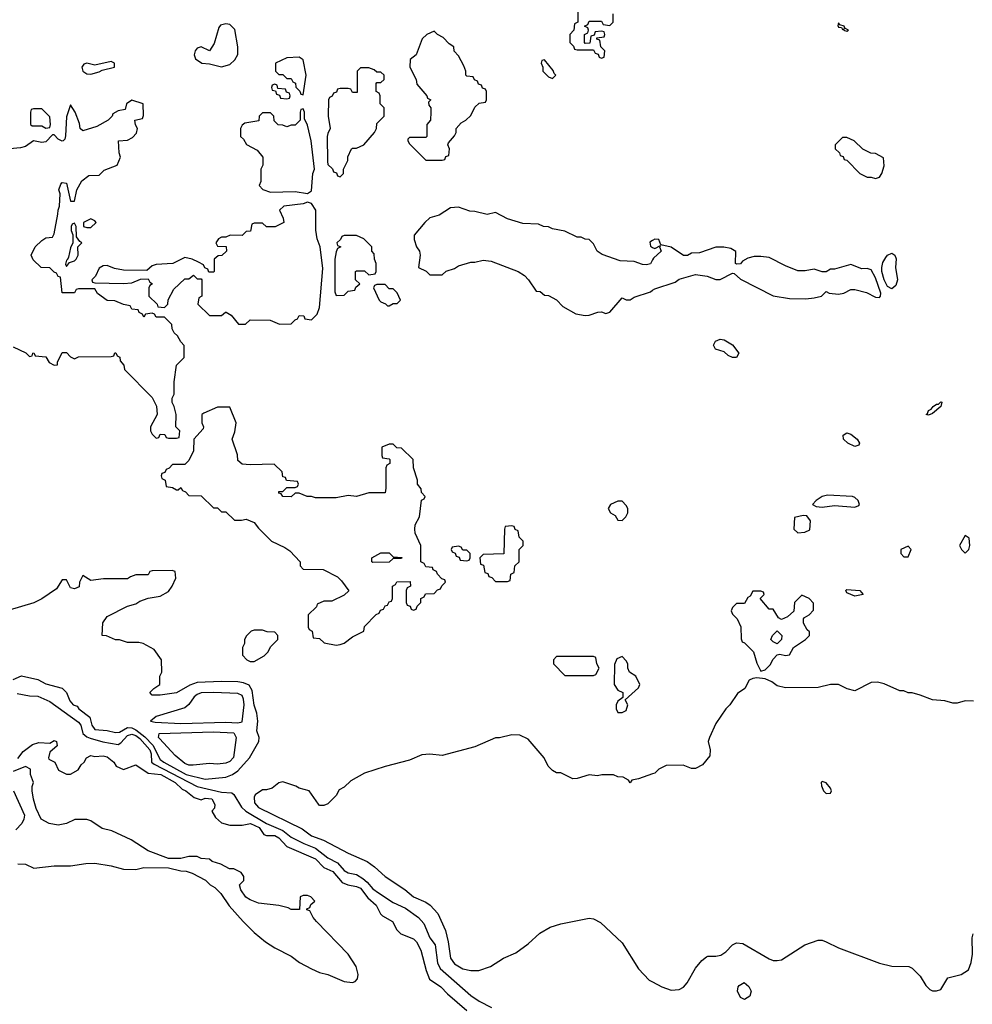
# Model space of a CAD drawing. Header units: inches. Extents: x 2348341 to 2479810, y 460419 to 613669.
# Tile 195 of 256: x 2366902 to 2371565, y 543705 to 548522. Entities that reach past the tile are written whole.
import ezdxf

# ---------------------------------------------------------------- set-up
doc = ezdxf.new("R2010")
doc.units = ezdxf.units.IN
doc.header["$MEASUREMENT"] = 0
doc.layers.add('C3564', color=7, linetype='Continuous')
doc.layers.add('C3574', color=7, linetype='Continuous')

msp = doc.modelspace()

# ---------------------------------------------------------------- linework, layer by layer
at = {"layer": 'C3564', "color": 2}
for points, elevation in [([(2369634, 548570), (2369634, 548510), (2369618, 548502), (2369614, 548470), (2369594, 548450), (2369594, 548410), (2369612.7, 548392.7), (2369618, 548378), (2369630, 548374), (2369710, 548374), (2369718, 548358), (2369732.7, 548352.7), (2369738, 548338), (2369750, 548334), (2369762, 548338), (2369766, 548370), (2369746, 548390), (2369742, 548422), (2369727.3, 548427.3), (2369726, 548434), (2369762, 548438), (2369766, 548450), (2369762, 548462), (2369750, 548466), (2369718, 548462), (2369714, 548446), (2369698, 548442), (2369692.7, 548407.3), (2369670, 548406), (2369666, 548410), (2369666, 548450), (2369682, 548458), (2369686, 548470), (2369682, 548482), (2369666, 548490), (2369682, 548498), (2369690, 548514), (2369750, 548514), (2369758, 548498), (2369790, 548494), (2369806, 548510), (2369806, 548550)], 54), ([(2366870, 546922), (2366931.6, 546891.6), (2366950, 546874), (2366962, 546878), (2366966, 546890), (2366971.6, 546891.6), (2366978, 546878), (2367030, 546872), (2367045.4, 546845.4), (2367070, 546832), (2367086, 546834), (2367086, 546846), (2367110, 546894), (2367130, 546894), (2367150, 546872), (2367170, 546862), (2367190, 546872), (2367350, 546874), (2367362, 546878), (2367367.3, 546892.7), (2367372.7, 546892.7), (2367378, 546878), (2367391.6, 546871.6), (2367392.7, 546852.7), (2367411.6, 546831.6), (2367414, 546810), (2367550, 546674), (2367571.6, 546631.6), (2367574, 546590), (2367542, 546530), (2367542, 546510), (2367550, 546494), (2367570, 546474), (2367582, 546478), (2367590, 546494), (2367612.7, 546492.7), (2367618, 546478), (2367630, 546474), (2367670, 546474), (2367682, 546478), (2367686, 546510), (2367666, 546530), (2367668, 546590), (2367658, 546630), (2367648.4, 546648.4), (2367648, 546670), (2367658, 546690), (2367658, 546750), (2367668.9, 546831.1), (2367706, 546870), (2367707.3, 546927.3), (2367690, 546946), (2367674.6, 546974.6), (2367658, 546990), (2367648, 547010), (2367646, 547030), (2367610, 547066), (2367570, 547066), (2367562, 547082), (2367550, 547086), (2367518, 547082), (2367510, 547066), (2367502, 547082), (2367486, 547090), (2367482, 547102), (2367450, 547106), (2367442, 547122), (2367410, 547128), (2367367.3, 547147.3), (2367330, 547148.7), (2367283.1, 547183.1), (2367270, 547206), (2367190, 547206), (2367178, 547202), (2367170, 547186), (2367110, 547186), (2367102, 547262), (2367090, 547266), (2367082, 547282), (2367070, 547286), (2367050, 547308), (2367006, 547310), (2366967.3, 547347.3), (2366958, 547370), (2366978, 547410), (2367010, 547442), (2367030, 547454), (2367062, 547458), (2367070, 547474), (2367089, 547570), (2367089.2, 547590), (2367097.2, 547610), (2367099, 547670), (2367094, 547690), (2367103.2, 547716.8), (2367110, 547724.7), (2367130, 547722), (2367150, 547634), (2367170, 547634), (2367182, 547690), (2367205.6, 547734.4), (2367240.4, 547759.6), (2367290, 547762), (2367314.6, 547785.4), (2367378, 547810), (2367395.3, 547850), (2367388, 547870), (2367386, 547930), (2367430, 547932), (2367454.6, 547945.4), (2367473.6, 547966.4), (2367478, 547990), (2367468.4, 548008.4), (2367466, 548030), (2367502, 548038), (2367507.3, 548052.7), (2367506, 548110), (2367450, 548128.7), (2367424.7, 548110), (2367418, 548082), (2367383.6, 548076.4), (2367358, 548062), (2367354, 548050), (2367334, 548030), (2367279.8, 548000.2), (2367210, 547978), (2367198, 547990), (2367194.6, 548014.6), (2367174, 548070), (2367150, 548106), (2367130, 548046), (2367126, 547954), (2367122, 547938), (2367114, 547930), (2367110, 547928), (2367090, 547938), (2367070, 547959), (2367062, 547958), (2367030, 547924), (2367010, 547921.2), (2366970, 547928.7), (2366930, 547902), (2366905.4, 547894.6), (2366854, 547890)], 54), ([(2370000, 547346.6), (2369990, 547328), (2369970, 547322), (2369950, 547324), (2369910, 547339), (2369841.5, 547341.5), (2369753.6, 547373.6), (2369728, 547390), (2369710, 547426), (2369690, 547446), (2369670, 547448), (2369650, 547458), (2369630, 547458), (2369570, 547488), (2369510, 547498), (2369490, 547508), (2369466, 547510), (2369442, 547522), (2369364.7, 547524.7), (2369290, 547548), (2369230, 547578), (2369189.1, 547569.1), (2369130, 547584), (2369104.7, 547584.7), (2369050, 547604), (2369010, 547602), (2368954.4, 547565.6), (2368910, 547553.2), (2368884.7, 547530), (2368832.7, 547467.3), (2368832.7, 547447.3), (2368844.7, 547410), (2368858, 547390), (2368862, 547370), (2368854, 547310), (2368891.6, 547291.6), (2368910, 547274), (2368970, 547274), (2368990, 547292), (2369030, 547304.7), (2369050, 547318), (2369110, 547336), (2369130, 547336), (2369170, 547346), (2369210, 547341), (2369342, 547290), (2369372, 547270), (2369392, 547250), (2369430, 547194), (2369450, 547192), (2369470, 547174), (2369490, 547172), (2369530, 547152), (2369559.6, 547119.6), (2369623.5, 547083.5), (2369670, 547074.8), (2369690, 547076), (2369731.6, 547091.6), (2369750, 547092), (2369770, 547084.7), (2369790, 547091.3), (2369850, 547162), (2369870, 547152), (2369890, 547152), (2369910, 547164.7), (2369990, 547191.3), (2370000, 547198)], 54), ([(2370000, 547441.9), (2369986.4, 547433.6), (2369990, 547414), (2370000, 547408)], 54), ([(2366870, 545294.8), (2366910, 545311.3), (2366990, 545294), (2367030, 545272.7), (2367110, 545251.3), (2367130.6, 545230.6), (2367147.7, 545190), (2367164, 545170), (2367182.8, 545162.8), (2367191, 545150), (2367245.5, 545110), (2367255.5, 545070), (2367270, 545048.7), (2367330, 545044), (2367370, 545034.9), (2367390, 545037), (2367430, 545058.9), (2367450, 545058), (2367470, 545047.3), (2367513.6, 545013.6), (2367553.4, 544973.4), (2367590, 544903.1), (2367606.7, 544890), (2367717.3, 544830), (2367810, 544806.5), (2367910, 544816.5), (2367943.7, 544830), (2367970, 544847.7), (2368026.6, 544910), (2368072, 544990), (2368073.2, 545010), (2368063.2, 545043.2), (2368066.6, 545090), (2368062.7, 545130), (2368050, 545168), (2368039.7, 545239.7), (2368025.6, 545265.6), (2367997.5, 545277.5), (2367970, 545282), (2367890, 545284.5), (2367770, 545279.3), (2367734, 545266), (2367670, 545228.7), (2367590, 545218), (2367550, 545218), (2367538, 545230), (2367558, 545250), (2367588, 545270), (2367588, 545310), (2367598, 545330), (2367595.3, 545390), (2367560.2, 545440.2), (2367506, 545470), (2367485.4, 545474.6), (2367430, 545475.3), (2367390, 545488), (2367370, 545488), (2367327.3, 545507.3), (2367306, 545510), (2367308.4, 545571.6), (2367330, 545602), (2367430, 545652), (2367470, 545664.7), (2367490, 545678), (2367530, 545692), (2367590, 545701), (2367630, 545724.7), (2367648, 545750), (2367666, 545790), (2367662, 545822), (2367647.3, 545827.3), (2367550, 545826), (2367538, 545822), (2367530, 545806), (2367470, 545806), (2367443.6, 545796.4), (2367430, 545786), (2367312.7, 545787.3), (2367250, 545778), (2367210, 545802), (2367194.8, 545770), (2367192.8, 545747.2), (2367170, 545737.2), (2367150, 545742), (2367130, 545782), (2367110, 545782), (2367082, 545738), (2367010, 545688.7), (2366970.6, 545669.4), (2366850, 545634)], 54), ([(2366890, 545224.9), (2366950, 545213.7), (2366990, 545212), (2367050, 545185.7), (2367190, 545084.9), (2367201.7, 545070), (2367210.3, 545030), (2367230, 545012.7), (2367246.2, 545006.2), (2367308.5, 544988.5), (2367383.3, 544976.7), (2367396.6, 544983.4), (2367430, 545019.7), (2367450, 545026.7), (2367470, 545020.4), (2367490, 545004.6), (2367538.6, 544950), (2367545.6, 544930), (2367547.4, 544890), (2367559.4, 544879.4), (2367770, 544771.3), (2367890, 544742.6), (2367939.3, 544739.3), (2367950, 544731.3), (2367987, 544670), (2368009.3, 544649.3), (2368110, 544590.2), (2368190, 544554.9), (2368230, 544523.1), (2368291.9, 544491.9), (2368350, 544469.1), (2368410, 544421.7), (2368456.5, 544396.5), (2368490, 544359.3), (2368510, 544348.7), (2368550, 544339.3), (2368580.5, 544320.5), (2368602.7, 544302.7), (2368630, 544270.4), (2368658, 544250), (2368730, 544203), (2368790, 544175.8), (2368853.4, 544130), (2368880.6, 544100.6), (2368908.8, 544030), (2368936, 543996), (2368947.1, 543907.1), (2368960.2, 543880.2), (2369110, 543748.2), (2369150, 543720.7), (2369211.3, 543690)], 50), ([(2370000, 544831.9), (2369930, 544808), (2369898, 544802), (2369890, 544788), (2369882, 544802), (2369856.4, 544816.4), (2369830, 544818), (2369808.4, 544828.4), (2369751.6, 544828.4), (2369730, 544822), (2369690, 544828), (2369631.1, 544808.9), (2369610, 544808.7), (2369550, 544838), (2369530, 544838), (2369510, 544848), (2369488, 544870), (2369468.7, 544910), (2369390, 545002), (2369350, 545022), (2369310, 545024), (2369250, 545009), (2369230, 545008.7), (2369130, 544964), (2368970, 544922), (2368910, 544929), (2368870, 544925.2), (2368810, 544899), (2368690, 544869), (2368590, 544835.3), (2368522, 544798), (2368490, 544768), (2368465.4, 544754.6), (2368450, 544726), (2368410, 544686), (2368390, 544678), (2368370, 544678), (2368364, 544684), (2368318, 544750), (2368270, 544762), (2368252.9, 544772.9), (2368190, 544794), (2368170, 544788.7), (2368138, 544762), (2368110, 544754), (2368090, 544754), (2368054.8, 544730), (2368050, 544718), (2368050.7, 544690), (2368070, 544668.5), (2368283.8, 544563.8), (2368330, 544528.7), (2368388.7, 544508.7), (2368510, 544444.9), (2368603.1, 544403.1), (2368638, 544378), (2368690, 544330.7), (2368786.6, 544266.6), (2368830, 544230.8), (2368890, 544204.9), (2368910.4, 544190.4), (2368948.4, 544148.4), (2368985.5, 544065.5), (2368999.5, 544010), (2369010.8, 543930), (2369030, 543902.8), (2369070, 543878.8), (2369110, 543870.8), (2369149.1, 543870.9), (2369206, 543890), (2369269.3, 543930.7), (2369330, 543956), (2369390, 544001), (2369447.2, 544052.8), (2369498, 544082), (2369550, 544099.1), (2369690, 544126.8), (2369710, 544122.8), (2369745.2, 544105.2), (2369850, 544006), (2369930, 543878), (2369983.4, 543823.4), (2370000, 543814.4)], 54), ([(2366893.2, 544906.8), (2366918, 544942), (2366964, 544976), (2366994.6, 544985.4), (2367050, 544982), (2367070, 544994.8), (2367082, 544990), (2367084.7, 544970), (2367050, 544938), (2367042, 544910), (2367044.7, 544904.7), (2367074, 544890), (2367092, 544850), (2367130, 544831.3), (2367150, 544831.3), (2367188.4, 544851.6), (2367203.1, 544876.9), (2367218, 544890), (2367228.7, 544911.3), (2367250, 544922), (2367270, 544918), (2367310, 544921), (2367330, 544916), (2367362, 544890), (2367374, 544870), (2367410, 544854), (2367470, 544876), (2367530, 544836.3), (2367592.7, 544830), (2367662, 544790), (2367697.5, 544757.5), (2367714.8, 544750), (2367755.9, 544715.9), (2367790, 544706), (2367810, 544713.7), (2367842.8, 544710), (2367856.8, 544683.2), (2367854.8, 544665.2), (2367842, 544650), (2367859.6, 544619.6), (2367890, 544592), (2367930, 544582), (2367990, 544582), (2368030.8, 544590), (2368073.4, 544570), (2368096.4, 544536.4), (2368110.3, 544530.3), (2368150.6, 544530), (2368170, 544519.5), (2368210, 544477), (2368350, 544416.5), (2368390, 544374), (2368434.9, 544354.9), (2368480.7, 544300.7), (2368508.7, 544288.7), (2368550, 544281.5), (2368570, 544272.9), (2368606.1, 544226.1), (2368647.3, 544190), (2368667.7, 544147.7), (2368677.5, 544137.5), (2368726, 544110), (2368748.5, 544068.5), (2368766.8, 544050), (2368830, 544024.7), (2368844.7, 544010), (2368866, 543970), (2368891.8, 543870), (2368907.4, 543827.4), (2368962.8, 543790), (2368995.8, 543755.8), (2369090, 543674)], 46), ([(2366892.7, 544392.7), (2366930, 544391.3), (2366971.1, 544371.1), (2367070, 544382.8), (2367150, 544382.8), (2367225.6, 544394.4), (2367270, 544394.8), (2367350, 544382.8), (2367410, 544366), (2367470, 544364.7), (2367510, 544374), (2367630, 544372), (2367690, 544358), (2367716.9, 544356.9), (2367746.4, 544346.4), (2367811.6, 544311.6), (2367834, 544290), (2367856.9, 544276.9), (2367886.4, 544246.4), (2367927.5, 544187.5), (2367996, 544110), (2368050, 544056), (2368104.7, 544010), (2368150, 543981), (2368230, 543941), (2368272, 543910), (2368330, 543878), (2368370, 543861), (2368410.7, 543850.7), (2368490, 543816), (2368530, 543811.3), (2368543.1, 543816.9), (2368555.3, 543830), (2368559, 543850), (2368549, 543890), (2368509, 543950), (2368355.3, 544110), (2368338, 544130), (2368322, 544162), (2368307.3, 544167.3), (2368307.3, 544172.7), (2368322, 544178), (2368327.3, 544192.7), (2368346, 544210), (2368326, 544230), (2368310, 544238), (2368290, 544238), (2368274, 544230), (2368272, 544168), (2368230, 544168), (2368216.4, 544176.4), (2368170, 544188.7), (2368070, 544199), (2368030, 544215.3), (2368009.1, 544229.1), (2367984.7, 544264.7), (2367978, 544290), (2367998, 544310), (2367998, 544330), (2367986, 544350), (2367950, 544368), (2367928.4, 544368.4), (2367886, 544390), (2367844, 544404), (2367830, 544415.3), (2367790, 544418), (2367770, 544428), (2367730, 544428), (2367690, 544418), (2367630, 544418), (2367530, 544455.3), (2367448, 544510), (2367352.9, 544552.9), (2367305.6, 544565.6), (2367250, 544602), (2367230, 544608.7), (2367171.6, 544608.4), (2367131.1, 544588.9), (2367090, 544582), (2367046, 544590), (2367006, 544610), (2366983.1, 544663.1), (2366968.9, 544708.9), (2366962, 544750), (2366962, 544770), (2366968.7, 544790), (2366955.3, 544830), (2366955.3, 544855.3), (2366930, 544868.7), (2366870, 544844)], 46), ([(2366872, 544750), (2366924.7, 544630), (2366922, 544610), (2366912, 544590), (2366882, 544558)], 46)]:
    msp.add_lwpolyline(points, dxfattribs=dict(at, elevation=elevation))
for points, elevation in [([(2367910, 548502), (2367884.7, 548495.3), (2367876.9, 548483.1), (2367853.7, 548406.3), (2367831.1, 548368.9), (2367790, 548388.7), (2367770, 548382), (2367761, 548370), (2367756, 548350), (2367762, 548330), (2367794, 548310), (2367830, 548306.8), (2367890, 548291.3), (2367930, 548302), (2367954.6, 548325.4), (2367968.7, 548351.3), (2367969, 548390), (2367954, 548474), (2367930, 548498)], 54), ([(2368930, 548466), (2368894, 548450), (2368871.6, 548428.4), (2368842, 548350), (2368812.7, 548327.3), (2368812, 548290), (2368842, 548230), (2368846.4, 548206.4), (2368894, 548150), (2368898, 548138), (2368914, 548130), (2368902, 548118), (2368903.6, 548103.6), (2368914, 548090), (2368914, 548070), (2368912, 548030), (2368894, 548010), (2368894, 547950), (2368890, 547946), (2368810, 547946), (2368802, 547938), (2368802, 547930), (2368810, 547914), (2368890, 547834), (2368970, 547834), (2368982, 547838), (2368987.3, 547852.7), (2369002, 547858), (2369006, 547890), (2368998, 547910), (2369000.4, 547919.6), (2369030, 547954), (2369038, 547970), (2369038, 547990), (2369063.1, 548016.9), (2369086, 548030), (2369110, 548054), (2369130, 548094), (2369150, 548114), (2369182, 548118), (2369186, 548130), (2369186, 548170), (2369182, 548182), (2369167.3, 548187.3), (2369162, 548202), (2369147.3, 548207.3), (2369142, 548222), (2369127.3, 548227.3), (2369122, 548242), (2369090, 548246), (2369086, 548250), (2369086, 548270), (2369076.4, 548296.4), (2369050, 548346), (2369028.4, 548368.4), (2369026, 548390), (2369003.1, 548403.1), (2368974.6, 548434.6), (2368946, 548450)], 54), ([(2368270, 548338), (2368210, 548335.3), (2368154, 548310), (2368154, 548270), (2368170, 548254), (2368190, 548254), (2368210, 548234), (2368230, 548234), (2368238, 548218), (2368251.6, 548211.6), (2368252.7, 548192.7), (2368272.7, 548172.7), (2368278, 548158), (2368290, 548154), (2368304, 548250), (2368290, 548326)], 54), ([(2367350, 548318), (2367270, 548299), (2367230, 548309), (2367216, 548304), (2367206, 548290), (2367211, 548270), (2367230, 548257.3), (2367250, 548254.8), (2367290, 548267.7), (2367304.7, 548275.3), (2367366, 548290), (2367366, 548310)], 54), ([(2368610, 548286), (2368570, 548286), (2368554, 548270), (2368554, 548166), (2368530, 548166), (2368522, 548182), (2368510, 548186), (2368470, 548186), (2368458, 548182), (2368452.7, 548167.3), (2368438, 548162), (2368432, 548148), (2368418, 548142), (2368414, 548130), (2368412, 548050), (2368422, 547990), (2368410, 547966), (2368407.3, 547950), (2368407.7, 547827.7), (2368410, 547814), (2368432.7, 547792.7), (2368438, 547778), (2368452.7, 547772.7), (2368458, 547758), (2368470, 547754), (2368486, 547770), (2368486, 547790), (2368507.3, 547832.7), (2368508.4, 547851.6), (2368526, 547890), (2368530, 547894), (2368550, 547894), (2368586, 547910), (2368638, 547970), (2368648, 547990), (2368650, 548014), (2368686, 548050), (2368686, 548090), (2368666, 548110), (2368666, 548150), (2368662, 548162), (2368646, 548170), (2368646, 548210), (2368650, 548214), (2368670, 548214), (2368686, 548230), (2368686, 548250), (2368670, 548266), (2368650, 548266), (2368636.4, 548276.4)], 54), ([(2369470, 548326), (2369458, 548322), (2369454, 548310), (2369462, 548290), (2369462, 548270), (2369490, 548242), (2369510, 548234), (2369526, 548250), (2369518, 548258), (2369513.6, 548273.6)], 54), ([(2368150, 548206), (2368138, 548202), (2368134, 548190), (2368138, 548178), (2368154, 548174), (2368158, 548158), (2368172.7, 548152.7), (2368178, 548138), (2368210, 548134), (2368222, 548138), (2368226, 548150), (2368222, 548162), (2368207.3, 548167.3), (2368202, 548182), (2368166, 548186), (2368162, 548202)], 54), ([(2367010, 548086), (2366970, 548086), (2366958, 548082), (2366954, 548070), (2366954, 548010), (2366962, 548002), (2367010, 548002), (2367030, 547992), (2367050, 547994), (2367053.2, 548010), (2367050, 548046)], 54), ([(2368290, 548086), (2368278, 548082), (2368274, 548070), (2368274, 548030), (2368250, 548006), (2368230, 548006), (2368210, 547998), (2368190, 548006), (2368167.3, 548007.3), (2368147.3, 548027.3), (2368146, 548050), (2368130, 548066), (2368090, 548066), (2368074, 548050), (2368072.7, 548027.3), (2368003.6, 548016.4), (2367990, 548006), (2367982, 547990), (2367982, 547950), (2367996.9, 547936.9), (2368011.6, 547911.6), (2368063.6, 547883.6), (2368091.3, 547850), (2368091.3, 547810), (2368082, 547790), (2368082, 547730), (2368074, 547710), (2368091.6, 547691.6), (2368130, 547678), (2368250, 547681), (2368310, 547671.3), (2368330, 547684.7), (2368336, 547770), (2368345.2, 547790), (2368329, 547930), (2368310, 548006), (2368296.4, 548036.4), (2368295.3, 548070)], 54), ([(2368310, 547628.7), (2368290, 547621.2), (2368194, 547610), (2368174, 547590), (2368191.6, 547551.6), (2368194, 547530), (2368151.6, 547508.4), (2368110, 547508), (2368090, 547526), (2368050, 547526), (2368038, 547522), (2368032, 547488), (2368010, 547486), (2367990, 547466), (2367932.7, 547467.3), (2367910, 547458), (2367890, 547458), (2367874, 547450), (2367862, 547430), (2367870, 547414), (2367911.6, 547411.6), (2367914, 547390), (2367891.6, 547368.4), (2367872.7, 547367.3), (2367854, 547350), (2367854, 547290), (2367850, 547286), (2367827.3, 547287.3), (2367822, 547302), (2367807.3, 547307.3), (2367802, 547322), (2367776.4, 547336.4), (2367746, 547350), (2367710, 547359), (2367651.1, 547328.9), (2367570, 547324), (2367550, 547317.2), (2367524.7, 547295.3), (2367410, 547296), (2367365.2, 547305.2), (2367330, 547319), (2367310, 547318), (2367290, 547306), (2367272.7, 547267.3), (2367254, 547250), (2367258, 547238), (2367270, 547234), (2367410, 547232), (2367450, 547234), (2367492.7, 547252.7), (2367530, 547254), (2367538, 547238), (2367552, 547230), (2367538, 547222), (2367534, 547210), (2367534, 547170), (2367574, 547130), (2367578, 547118), (2367610, 547114), (2367626, 547130), (2367628.4, 547151.6), (2367656.4, 547203.6), (2367710, 547254), (2367730, 547254), (2367752, 547272), (2367770, 547254), (2367790, 547254), (2367794, 547250), (2367794, 547170), (2367778, 547162), (2367774, 547130), (2367830, 547074), (2367890, 547074), (2367908.4, 547091.6), (2367911.6, 547091.6), (2367936.9, 547076.9), (2367972.7, 547032.7), (2368007.3, 547032.7), (2368030, 547054), (2368127.3, 547052.7), (2368172.7, 547032.7), (2368230, 547034), (2368250, 547054), (2368262, 547058), (2368270, 547074), (2368292.7, 547072.7), (2368298, 547058), (2368330, 547054), (2368358, 547082), (2368370, 547114), (2368384.8, 547304.8), (2368372.3, 547410), (2368357.2, 547450), (2368351.8, 547491.8), (2368352, 547590), (2368330, 547622)], 54), ([(2367170, 547526), (2367158, 547522), (2367154, 547510), (2367154, 547490), (2367162, 547470), (2367162, 547430), (2367150, 547406), (2367139.8, 547360.2), (2367134, 547346), (2367130, 547346), (2367125.4, 547325.4), (2367130, 547314), (2367146, 547334), (2367170, 547342), (2367178, 547350), (2367188, 547370), (2367186, 547410), (2367206, 547430), (2367196.4, 547436.4), (2367180.4, 547460.4), (2367178, 547510)], 54), ([(2367250, 547548), (2367214, 547530), (2367214, 547510), (2367230, 547504.7), (2367250, 547506), (2367275.3, 547530), (2367270, 547538)], 54), ([(2368550, 547466), (2368490, 547466), (2368478, 547462), (2368472.7, 547447.3), (2368454, 547430), (2368458, 547418), (2368474, 547410), (2368458, 547402), (2368450, 547386), (2368444, 547350), (2368444.9, 547190), (2368450, 547172), (2368490, 547174), (2368510, 547194), (2368542, 547198), (2368547.3, 547212.7), (2368566, 547230), (2368546, 547250), (2368546, 547290), (2368550, 547294), (2368590, 547294), (2368610, 547274), (2368642, 547278), (2368646, 547290), (2368646, 547330), (2368638, 547350), (2368636.4, 547376.4), (2368626, 547390), (2368626, 547410), (2368586, 547450)], 54), ([(2368690, 547226), (2368650, 547226), (2368638, 547222), (2368634, 547210), (2368662, 547150), (2368670, 547142), (2368692.7, 547132.7), (2368702, 547122), (2368710, 547122), (2368730, 547134), (2368750, 547134), (2368766, 547150), (2368750, 547186), (2368730, 547206), (2368710, 547206)], 54), ([(2367930, 546626), (2367870, 546626), (2367803.6, 546596.4), (2367794, 546590), (2367794, 546550), (2367802, 546530), (2367799.6, 546520.4), (2367754, 546470), (2367752.7, 546412.7), (2367730, 546366), (2367710, 546346), (2367650, 546346), (2367632.7, 546327.3), (2367618, 546322), (2367612.7, 546307.3), (2367598, 546302), (2367594, 546290), (2367598, 546278), (2367614, 546270), (2367618, 546238), (2367650, 546234), (2367670, 546222), (2367678, 546222), (2367690, 546234), (2367698, 546218), (2367712.7, 546212.7), (2367730, 546194), (2367790, 546192), (2367850, 546134), (2367870, 546134), (2367890, 546114), (2367910, 546114), (2367952.7, 546072.7), (2367987.3, 546072.7), (2368010, 546078), (2368050, 546062), (2368070, 546034), (2368134, 545970), (2368199.6, 545939.6), (2368223.6, 545923.6), (2368274, 545870), (2368274, 545850), (2368290, 545834), (2368387.3, 545832.7), (2368456.9, 545796.9), (2368476.9, 545776.9), (2368512.7, 545727.3), (2368490, 545706), (2368430, 545678), (2368390, 545678), (2368358, 545662), (2368354, 545650), (2368314, 545610), (2368314, 545550), (2368318, 545538), (2368334, 545530), (2368338, 545498), (2368370, 545494), (2368392.7, 545472.7), (2368450, 545462), (2368470, 545464.7), (2368490, 545472), (2368530, 545502), (2368586, 545530), (2368590, 545554), (2368647.3, 545612.7), (2368662, 545618), (2368667.3, 545632.7), (2368682, 545638), (2368690, 545654), (2368702, 545658), (2368710, 545674), (2368722, 545678), (2368726, 545690), (2368726, 545750), (2368742, 545758), (2368748.4, 545771.6), (2368812.7, 545772.7), (2368814, 545750), (2368798, 545742), (2368794, 545730), (2368794, 545670), (2368798, 545658), (2368812.7, 545652.7), (2368818, 545638), (2368830, 545634), (2368842, 545638), (2368847.3, 545652.7), (2368866, 545670), (2368866, 545690), (2368882, 545698), (2368887.3, 545712.7), (2368930, 545714), (2368947.3, 545732.7), (2368962, 545738), (2368967.3, 545752.7), (2368986, 545770), (2368982, 545782), (2368967.3, 545787.3), (2368946, 545810), (2368942, 545822), (2368926, 545830), (2368922, 545842), (2368890, 545846), (2368882, 545862), (2368866, 545870), (2368866, 545950), (2368838, 546010), (2368835.3, 546030), (2368838, 546050), (2368858, 546090), (2368868.4, 546171.6), (2368882, 546178), (2368886, 546190), (2368868.4, 546208.4), (2368867.3, 546227.3), (2368848.9, 546248.9), (2368848.4, 546268.4), (2368828.7, 546330), (2368828, 546370), (2368770, 546426), (2368747.3, 546427.3), (2368730, 546446), (2368710, 546446), (2368674, 546430), (2368674, 546390), (2368678, 546378), (2368710, 546374), (2368714, 546370), (2368714, 546350), (2368698, 546342), (2368694, 546330), (2368694, 546230), (2368690, 546208), (2368610, 546208), (2368550, 546189), (2368510, 546194), (2368450, 546182), (2368350, 546182), (2368330, 546188.7), (2368308.9, 546188.9), (2368270, 546206), (2368250, 546206), (2368230, 546188), (2368188.9, 546188.9), (2368182, 546202), (2368170, 546206), (2368170, 546214), (2368190, 546214), (2368210, 546234), (2368250, 546234), (2368262, 546238), (2368266, 546250), (2368262, 546262), (2368207.3, 546267.3), (2368202, 546282), (2368190, 546286), (2368186, 546310), (2368147.3, 546347.3), (2368030, 546344), (2367990, 546348), (2367970, 546366), (2367967.3, 546392.7), (2367942, 546470), (2367954.6, 546505.4), (2367962, 546550)], 54), ([(2369850, 546166), (2369830, 546166), (2369794, 546150), (2369782, 546130), (2369794, 546110), (2369816.9, 546096.9), (2369830, 546074), (2369850, 546072), (2369868, 546090), (2369878, 546110), (2369878, 546130), (2369870, 546146)], 54), ([(2369310, 546046), (2369278, 546042), (2369274, 546030), (2369272, 545908), (2369170, 545906), (2369154, 545890), (2369158, 545858), (2369172.7, 545852.7), (2369178, 545818), (2369192.7, 545812.7), (2369198, 545798), (2369212.7, 545792.7), (2369230, 545774), (2369290, 545774), (2369302, 545778), (2369306, 545810), (2369322, 545818), (2369326, 545850), (2369346, 545870), (2369346, 545930), (2369366, 545950), (2369366, 545970), (2369346, 545990), (2369342, 546022), (2369327.3, 546027.3), (2369322, 546042)], 54), ([(2369050, 545946), (2369018, 545942), (2369014, 545930), (2369018, 545918), (2369032.7, 545912.7), (2369038, 545898), (2369052.7, 545892.7), (2369058, 545878), (2369090, 545874), (2369102, 545878), (2369106, 545890), (2369106, 545910), (2369090, 545926), (2369070, 545926), (2369062, 545942)], 54), ([(2368630, 545866), (2368626, 545870), (2368626, 545890), (2368670, 545914), (2368710, 545914), (2368730, 545894), (2368771.6, 545891.6), (2368770, 545886), (2368730, 545886), (2368710, 545868)], 54), ([(2368090, 545535.3), (2368050, 545535.3), (2368034, 545530), (2368011.6, 545508.4), (2368002, 545490), (2368002, 545470), (2367992, 545450), (2367992.7, 545412.7), (2368014, 545390), (2368030, 545382), (2368050, 545382), (2368098, 545410), (2368118, 545430), (2368130, 545454), (2368166, 545490), (2368166, 545510), (2368150, 545526), (2368112.7, 545527.3)], 54), ([(2369710, 545406), (2369530, 545406), (2369514, 545390), (2369514, 545370), (2369570, 545314), (2369710, 545314), (2369722, 545318), (2369738, 545350), (2369726, 545370), (2369722, 545402)], 54), ([(2369850, 545406), (2369825.4, 545394.6), (2369812.7, 545367.3), (2369812, 545270), (2369830, 545242), (2369854, 545230), (2369854, 545206), (2369830, 545188), (2369821, 545170), (2369821, 545150), (2369830, 545132), (2369850, 545132), (2369870, 545142), (2369878, 545170), (2369866, 545194), (2369930, 545254), (2369938, 545270), (2369918, 545310), (2369886, 545330), (2369878, 545350), (2369878, 545370), (2369870, 545386)], 54), ([(2367850.9, 545230.9), (2367790, 545228), (2367770, 545220.5), (2367756.4, 545210), (2367730, 545172), (2367710, 545156.2), (2367570, 545113.2), (2367542, 545090), (2367565.2, 545085.2), (2367690, 545078.7), (2367910, 545085.3), (2367970, 545081.6), (2367990, 545086.8), (2368000.4, 545170), (2367997.6, 545197.6), (2367990, 545215.6), (2367970, 545226)], 58), ([(2367870, 544879.7), (2367830, 544883.5), (2367750, 544874.7), (2367730, 544874.7), (2367710, 544883), (2367662.9, 544922.9), (2367585.3, 545005.3), (2367581.6, 545010), (2367583.7, 545030), (2367850, 545037.7), (2367950, 545032.6), (2367961.7, 545010), (2367948.3, 544911.7), (2367930, 544892.3), (2367910, 544884.7)], 54)]:
    msp.add_lwpolyline(points, close=True, dxfattribs=dict(at, elevation=elevation))
at = {"layer": 'C3574', "color": 2}
for points, elevation in [([(2370910, 548506), (2370906, 548494), (2370910, 548486), (2370923.6, 548483.6), (2370930, 548474), (2370938, 548478), (2370934, 548470), (2370950, 548466), (2370958, 548470), (2370940.4, 548480.4), (2370938, 548490), (2370916.4, 548496.4)], 54), ([(2370950, 547946), (2370930, 547946), (2370894, 547910), (2370894, 547890), (2370914, 547870), (2370918, 547858), (2370932.7, 547852.7), (2370938, 547838), (2370950, 547834), (2371014, 547770), (2371050, 547752), (2371070, 547752), (2371090, 547744.7), (2371110, 547752), (2371122, 547770), (2371132.9, 547807.1), (2371130, 547846), (2371090, 547868), (2371068.4, 547868.4), (2371028.7, 547888.7), (2370986, 547930)], 54), ([(2371170, 547204.7), (2371150, 547216.3), (2371132.8, 547250), (2371122.5, 547290), (2371122.2, 547310), (2371126.6, 547333.4), (2371140.8, 547359.2), (2371150, 547370.4), (2371170, 547379.5), (2371184.9, 547370), (2371191.5, 547351.5), (2371187.9, 547310), (2371199.1, 547250), (2371190, 547221.6)], 50), ([(2370390, 546869), (2370370, 546879), (2370350, 546897.2), (2370308, 546910), (2370298, 546930), (2370308, 546950), (2370330, 546958.8), (2370350, 546956), (2370391.3, 546931.3), (2370421, 546890), (2370410, 546869)], 50), ([(2371350, 546586.6), (2371339, 546590), (2371345.4, 546594.6), (2371349.6, 546610), (2371363.5, 546616.5), (2371372.7, 546630), (2371390, 546641.6), (2371398.4, 546641.6), (2371410, 546652.4), (2371414.8, 546650), (2371410, 546629.6), (2371370, 546596)], 50), ([(2370990, 546433.6), (2370955.1, 546450), (2370933.6, 546470), (2370932.3, 546490), (2370950, 546501.3), (2370970, 546493.7), (2371000.4, 546470), (2371013.1, 546450), (2371010, 546441.2)], 50), ([(2370855.1, 546195.1), (2370830, 546189.3), (2370801, 546170), (2370782, 546150), (2370801.1, 546141.1), (2370830, 546137.1), (2370890, 546146), (2370990, 546136.3), (2371010, 546146), (2371012.7, 546150), (2371005.2, 546170), (2370990, 546185.2), (2370978, 546190)], 54), ([(2370736.4, 546096.4), (2370694, 546086), (2370691.3, 546030), (2370710, 546011.3), (2370745.6, 546014.4), (2370770, 546026.8), (2370772.3, 546070), (2370755.3, 546095.3)], 54), ([(2371530, 545998), (2371502, 545950), (2371512, 545930), (2371530, 545912), (2371548, 545930), (2371553.2, 545950), (2371550, 545986)], 54), ([(2371250, 545946), (2371214, 545930), (2371214, 545910), (2371230, 545894), (2371250, 545894), (2371266, 545930)], 54), ([(2370530, 545726), (2370490, 545726), (2370478, 545702), (2370465.4, 545694.6), (2370450, 545666), (2370410, 545666), (2370390, 545646), (2370384.7, 545630), (2370390, 545614), (2370414, 545590), (2370431.6, 545551.6), (2370432.7, 545492.7), (2370438, 545478), (2370450, 545474), (2370494, 545430), (2370510, 545374), (2370530, 545334), (2370550, 545342), (2370574.6, 545365.4), (2370590, 545394), (2370610, 545414), (2370622, 545418), (2370650, 545412), (2370670, 545414), (2370689.3, 545450.7), (2370748, 545490), (2370768, 545510), (2370767.3, 545527.3), (2370756.4, 545536.4), (2370738, 545570), (2370738, 545590), (2370743.1, 545596.9), (2370766, 545610), (2370787.3, 545632.7), (2370787.3, 545667.3), (2370766, 545690), (2370730, 545706), (2370694, 545670), (2370691.1, 545628.9), (2370659.8, 545600.2), (2370630, 545588), (2370616.4, 545596.4), (2370590, 545638), (2370570, 545638), (2370526, 545690), (2370546, 545710), (2370542, 545722)], 54), ([(2370990, 545702), (2370950, 545718), (2370946, 545730), (2370950, 545734), (2371014, 545730), (2371030, 545709.3)], 50), ([(2370610, 545468), (2370590, 545478), (2370578, 545490), (2370586, 545510), (2370610, 545532), (2370632, 545510), (2370630.9, 545489.1)], 54), ([(2370830, 544795.3), (2370824.7, 544790), (2370826, 544774), (2370836, 544750), (2370850, 544736), (2370870, 544738), (2370876, 544750), (2370870, 544762), (2370850, 544788)], 58), ([(2370450, 543728.7), (2370430, 543738), (2370415.3, 543770), (2370418, 543790), (2370423.1, 543796.9), (2370448.7, 543811.3), (2370470, 543792), (2370482, 543770), (2370475.3, 543744.7)], 50)]:
    msp.add_lwpolyline(points, close=True, dxfattribs=dict(at, elevation=elevation))
at = {"layer": 'C3574', "color": 2, "elevation": 54}
for points in [[(2370000, 547198), (2370010, 547204.7), (2370110, 547238), (2370130, 547252), (2370210, 547276), (2370267.5, 547267.5), (2370310, 547250.8), (2370330, 547250.8), (2370390, 547282), (2370399.6, 547279.6), (2370430, 547252), (2370590, 547171.3), (2370670, 547158), (2370750, 547156), (2370790, 547161), (2370826, 547170), (2370850, 547192), (2370864.7, 547184.7), (2370910, 547178.8), (2370935.5, 547184.5), (2370970, 547202), (2370990, 547202), (2371047.1, 547187.1), (2371090, 547164), (2371110, 547162.8), (2371116, 547170), (2371116.2, 547183.8), (2371090, 547259), (2371070, 547299), (2371050, 547304), (2371023.1, 547303.1), (2370970, 547324), (2370890, 547302), (2370870, 547302), (2370850, 547288), (2370830, 547288), (2370790, 547302), (2370746.4, 547293.6), (2370710, 547293.2), (2370650, 547317.2), (2370570, 547359), (2370530, 547364), (2370496.9, 547363.1), (2370465.4, 547354.6), (2370439.6, 547340.4), (2370430, 547328), (2370410, 547326), (2370406, 547330), (2370407.3, 547387.3), (2370382, 547402), (2370348.9, 547408.9), (2370308.9, 547408.9), (2370230, 547380.9), (2370190, 547379), (2370170, 547368), (2370151.3, 547368.7), (2370090, 547409.2), (2370040.4, 547420.4), (2370030, 547446), (2370010, 547448), (2370000, 547441.9)], [(2370000, 547408), (2370010, 547402), (2370038, 547418), (2370034, 547410), (2370042, 547390), (2370004.7, 547355.3), (2370000, 547346.6)], [(2371570, 545188.7), (2371530, 545189), (2371490, 545179), (2371470, 545179), (2371430, 545189), (2371370, 545195.3), (2371310, 545218), (2371270, 545228), (2371250, 545228), (2371230, 545238), (2371210, 545238), (2371132.9, 545272.9), (2371100.2, 545280.2), (2371070, 545279), (2370990, 545239), (2370951.6, 545248.4), (2370908.9, 545268.9), (2370871.1, 545268.9), (2370810, 545255.3), (2370650, 545253.2), (2370610, 545262.7), (2370583.2, 545283.2), (2370550, 545298), (2370510, 545302), (2370490, 545299), (2370472, 545290), (2370451.3, 545250), (2370415.3, 545224.7), (2370378, 545170), (2370358, 545150), (2370310, 545078), (2370278, 545010), (2370271.3, 544990), (2370282, 544950), (2370279.6, 544920.4), (2370243.6, 544876.4), (2370210, 544858), (2370190, 544858), (2370150, 544875.3), (2370066.4, 544873.6), (2370030, 544855.3), (2370010, 544835.3), (2370000, 544831.9)], [(2370000, 543814.4), (2370044.7, 543790), (2370090, 543774), (2370130, 543777.3), (2370151.7, 543788.3), (2370169.2, 543810), (2370210, 543881), (2370241.5, 543918.5), (2370263.2, 543936.8), (2370270, 543941), (2370310, 543940.7), (2370334.2, 543945.8), (2370358, 543962), (2370390, 543996), (2370410, 544006), (2370442, 544002), (2370570, 543926.8), (2370590, 543918.8), (2370610, 543918.8), (2370630, 543922.8), (2370744.8, 543995.2), (2370810, 544018), (2370830, 544018), (2370850, 544011.3), (2370910, 543980.7), (2371110, 543906.8), (2371170, 543891.3), (2371254, 543890), (2371270, 543882), (2371310, 543842), (2371336.9, 543796.9), (2371356.9, 543776.9), (2371370, 543771.3), (2371390, 543771), (2371410, 543778), (2371445.2, 543834.8), (2371510, 543850.8), (2371545.6, 543874.4), (2371559.3, 543910), (2371565.2, 543950), (2371564, 544030), (2371569, 544050)]]:
    msp.add_lwpolyline(points, dxfattribs=at)

doc.saveas('drawing.dxf')
